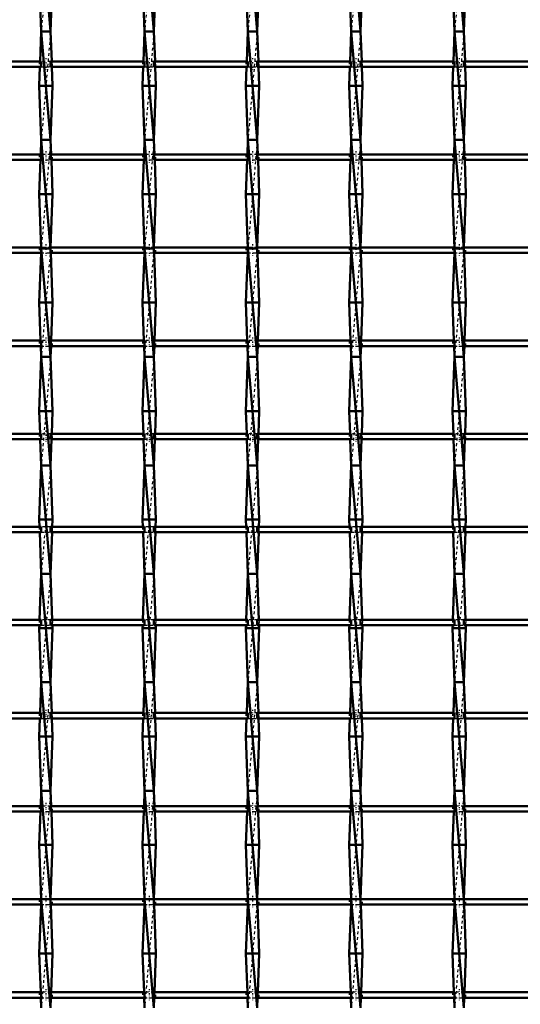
# Model space of a CAD drawing. Header units: millimetres. Extents: x -930 to 585, y -500 to 916.
# Tile 18 of 25: x 181 to 365, y -141 to 222. Entities that reach past the tile are written whole.
import ezdxf

# ---------------------------------------------------------------- set-up
doc = ezdxf.new("R2010")
doc.units = ezdxf.units.MM
doc.linetypes.add('Center', pattern=[1.5, 0.45, -0.5, 0.05, -0.5])
doc.linetypes.add('Dashed', pattern=[2, 1, -1])
for name, color, linetype, lineweight in [('AM_0', 7, 'Continuous', 50), ('AM_7', 7, 'Center', 25), ('AM_9', 6, 'Dashed', 25)]:
    doc.layers.add(name, color=color, linetype=linetype, lineweight=lineweight)

# ---------------------------------------------------------------- blocks, each defined once
blk = doc.blocks.new('22_467soei2hwfih8msf2yqpv0al________0_in_LSSP23034382111100100035010_4')
at = {"layer": 'AM_0'}
for p, q in [((188.77, 258), (192.23, 218)), ((188.05, 238), (188.77, 218)), ((192.95, 238), (192.23, 218)), ((188.77, 218), (188.37, 206.98)), ((188.77, 218), (192.23, 178)), ((192.23, 218), (188.77, 218)), ((192.23, 218), (192.63, 206.98)), ((188.3, 204.98), (188.05, 198)), ((192.7, 204.98), (192.95, 198)), ((192.95, 198), (188.05, 198)), ((188.05, 198), (188.77, 178)), ((192.95, 198), (192.23, 178)), ((188.77, 178), (188.58, 172.65)), ((188.77, 178), (192.23, 138)), ((192.23, 178), (188.77, 178)), ((192.23, 178), (192.42, 172.65)), ((188.5, 170.65), (188.05, 158)), ((192.5, 170.65), (192.95, 158)), ((192.95, 158), (188.05, 158)), ((188.05, 158), (188.77, 138)), ((192.95, 158), (192.24, 138.32)), ((188.77, 138), (192.23, 98)), ((192.23, 138), (188.77, 138)), ((188.71, 136.32), (188.05, 118)), ((192.29, 136.32), (192.95, 118)), ((188.05, 118), (188.55, 103.99)), ((192.95, 118), (188.05, 118)), ((192.95, 118), (192.45, 103.99)), ((188.62, 101.99), (188.77, 98)), ((192.38, 101.99), (192.23, 98)), ((188.77, 98), (188.05, 78)), ((188.77, 98), (192.23, 58)), ((192.23, 98), (188.77, 98)), ((192.23, 98), (192.95, 78)), ((188.05, 78), (188.35, 69.66)), ((192.95, 78), (188.05, 78)), ((192.95, 78), (192.65, 69.66)), ((188.42, 67.66), (188.77, 58)), ((192.58, 67.66), (192.23, 58)), ((188.77, 58), (188.05, 38)), ((188.77, 58), (192.23, 18)), ((192.23, 58), (188.77, 58)), ((192.23, 58), (192.95, 38)), ((188.05, 38), (188.15, 35.33)), ((192.95, 38), (188.05, 38)), ((192.95, 38), (192.85, 35.33)), ((188.22, 33.33), (188.77, 18)), ((192.78, 33.33), (192.23, 18)), ((188.77, 18), (188.16, 1)), ((188.77, 18), (192.23, -22)), ((192.23, 18), (188.77, 18)), ((192.23, 18), (192.84, 1)), ((188.09, -1), (188.05, -2)), ((192.95, -2), (188.05, -2)), ((188.05, -2), (188.77, -22)), ((192.95, -2), (192.23, -22)), ((192.91, -1), (192.95, -2)), ((188.77, -22), (188.36, -33.33)), ((192.23, -22), (188.77, -22)), ((188.77, -22), (192.23, -62)), ((192.23, -22), (192.64, -33.33)), ((188.29, -35.33), (188.05, -42)), ((192.71, -35.33), (192.95, -42)), ((192.95, -42), (188.05, -42)), ((188.05, -42), (188.77, -62)), ((192.95, -42), (192.23, -62)), ((188.77, -62), (188.56, -67.66)), ((188.77, -62), (192.23, -102)), ((192.23, -62), (188.77, -62)), ((192.23, -62), (192.44, -67.66)), ((188.49, -69.66), (188.05, -82)), ((192.51, -69.66), (192.95, -82)), ((192.95, -82), (188.05, -82)), ((188.05, -82), (188.77, -102)), ((192.95, -82), (192.23, -101.99)), ((188.7, -103.99), (188.05, -122)), ((188.77, -102), (192.23, -142)), ((192.23, -102), (188.77, -102)), ((192.3, -103.99), (192.95, -122)), ((192.95, -122), (188.05, -122)), ((188.05, -122), (188.56, -136.32)), ((192.95, -122), (192.44, -136.32)), ((188.64, -138.32), (188.77, -142)), ((192.36, -138.32), (192.23, -142))]:
    blk.add_line(p, q, dxfattribs=at)
at = {"layer": 'AM_9'}
for p, q in [((192.23, 258), (188.77, 218)), ((192.23, 218), (188.77, 178)), ((188.37, 206.98), (188.3, 204.98)), ((192.63, 206.98), (192.7, 204.98)), ((192.23, 178), (188.77, 138)), ((188.58, 172.65), (188.5, 170.65)), ((192.42, 172.65), (192.5, 170.65)), ((188.77, 138), (188.71, 136.32)), ((192.23, 138), (188.77, 98)), ((192.24, 138.32), (192.23, 138)), ((192.23, 138), (192.29, 136.32)), ((188.55, 103.99), (188.62, 101.99)), ((192.45, 103.99), (192.38, 101.99)), ((192.23, 98), (188.77, 58)), ((188.35, 69.66), (188.42, 67.66)), ((192.65, 69.66), (192.58, 67.66)), ((192.23, 58), (188.77, 18)), ((188.15, 35.33), (188.22, 33.33)), ((192.85, 35.33), (192.78, 33.33)), ((192.23, 18), (188.77, -22)), ((188.16, 1), (188.09, -1)), ((192.84, 1), (192.91, -1)), ((192.23, -22), (188.77, -62)), ((188.36, -33.33), (188.29, -35.33)), ((192.64, -33.33), (192.71, -35.33)), ((192.23, -62), (188.77, -102)), ((188.56, -67.66), (188.49, -69.66)), ((192.44, -67.66), (192.51, -69.66)), ((188.77, -102), (188.7, -103.99)), ((192.23, -102), (188.77, -142)), ((192.23, -101.99), (192.23, -102)), ((192.23, -102), (192.3, -103.99)), ((188.56, -136.32), (188.64, -138.32)), ((192.44, -136.32), (192.36, -138.32))]:
    blk.add_line(p, q, dxfattribs=at)
blk = doc.blocks.new('23_o2gy6bxtpl1z4f8niku40y6lu________0_in_LSSP23034382111100100035010_4')
at = {"layer": 'AM_0'}
for p, q in [((226.87, 258), (230.33, 218)), ((226.15, 238), (226.87, 218)), ((231.05, 238), (230.33, 218)), ((226.87, 218), (226.47, 206.98)), ((226.87, 218), (230.33, 178)), ((230.33, 218), (226.87, 218)), ((230.33, 218), (230.73, 206.98)), ((226.4, 204.98), (226.15, 198)), ((230.8, 204.98), (231.05, 198)), ((231.05, 198), (226.15, 198)), ((226.15, 198), (226.87, 178)), ((231.05, 198), (230.33, 178)), ((226.87, 178), (226.68, 172.65)), ((226.87, 178), (230.33, 138)), ((230.33, 178), (226.87, 178)), ((230.33, 178), (230.52, 172.65)), ((226.6, 170.65), (226.15, 158)), ((230.6, 170.65), (231.05, 158)), ((231.05, 158), (226.15, 158)), ((226.15, 158), (226.87, 138)), ((231.05, 158), (230.34, 138.32)), ((230.33, 138), (226.87, 138)), ((226.87, 138), (230.33, 98)), ((226.81, 136.32), (226.15, 118)), ((230.39, 136.32), (231.05, 118)), ((226.15, 118), (226.65, 103.99)), ((231.05, 118), (226.15, 118)), ((231.05, 118), (230.55, 103.99)), ((226.72, 101.99), (226.87, 98)), ((230.48, 101.99), (230.33, 98)), ((226.87, 98), (226.15, 78)), ((226.87, 98), (230.33, 58)), ((230.33, 98), (226.87, 98)), ((230.33, 98), (231.05, 78)), ((231.05, 78), (226.15, 78)), ((226.15, 78), (226.45, 69.66)), ((231.05, 78), (230.75, 69.66)), ((226.52, 67.66), (226.87, 58)), ((230.68, 67.66), (230.33, 58)), ((226.87, 58), (226.15, 38)), ((226.87, 58), (230.33, 18)), ((230.33, 58), (226.87, 58)), ((230.33, 58), (231.05, 38)), ((231.05, 38), (226.15, 38)), ((226.15, 38), (226.25, 35.33)), ((231.05, 38), (230.95, 35.33)), ((226.32, 33.33), (226.87, 18)), ((230.88, 33.33), (230.33, 18)), ((226.87, 18), (226.26, 1)), ((226.87, 18), (230.33, -22)), ((230.33, 18), (226.87, 18)), ((230.33, 18), (230.94, 1)), ((226.19, -1), (226.15, -2)), ((231.05, -2), (226.15, -2)), ((226.15, -2), (226.87, -22)), ((231.05, -2), (230.33, -22)), ((231.01, -1), (231.05, -2)), ((226.87, -22), (226.46, -33.33)), ((230.33, -22), (226.87, -22)), ((226.87, -22), (230.33, -62)), ((230.33, -22), (230.74, -33.33)), ((226.39, -35.33), (226.15, -42)), ((230.81, -35.33), (231.05, -42)), ((231.05, -42), (226.15, -42)), ((226.15, -42), (226.87, -62)), ((231.05, -42), (230.33, -62)), ((226.87, -62), (226.66, -67.66)), ((226.87, -62), (230.33, -102)), ((230.33, -62), (226.87, -62)), ((230.33, -62), (230.54, -67.66)), ((226.59, -69.66), (226.15, -82)), ((230.61, -69.66), (231.05, -82)), ((231.05, -82), (226.15, -82)), ((226.15, -82), (226.87, -102)), ((231.05, -82), (230.33, -101.99)), ((226.8, -103.99), (226.15, -122)), ((226.87, -102), (230.33, -142)), ((230.33, -102), (226.87, -102)), ((230.4, -103.99), (231.05, -122)), ((231.05, -122), (226.15, -122)), ((226.15, -122), (226.66, -136.32)), ((231.05, -122), (230.54, -136.32)), ((226.74, -138.32), (226.87, -142)), ((230.46, -138.32), (230.33, -142))]:
    blk.add_line(p, q, dxfattribs=at)
at = {"layer": 'AM_9'}
for p, q in [((230.33, 258), (226.87, 218)), ((230.33, 218), (226.87, 178)), ((226.47, 206.98), (226.4, 204.98)), ((230.73, 206.98), (230.8, 204.98)), ((230.33, 178), (226.87, 138)), ((226.68, 172.65), (226.6, 170.65)), ((230.52, 172.65), (230.6, 170.65)), ((226.87, 138), (226.81, 136.32)), ((230.33, 138), (226.87, 98)), ((230.34, 138.32), (230.33, 138)), ((230.33, 138), (230.39, 136.32)), ((226.65, 103.99), (226.72, 101.99)), ((230.55, 103.99), (230.48, 101.99)), ((230.33, 98), (226.87, 58)), ((226.45, 69.66), (226.52, 67.66)), ((230.75, 69.66), (230.68, 67.66)), ((230.33, 58), (226.87, 18)), ((226.25, 35.33), (226.32, 33.33)), ((230.95, 35.33), (230.88, 33.33)), ((230.33, 18), (226.87, -22)), ((226.26, 1), (226.19, -1)), ((230.94, 1), (231.01, -1)), ((230.33, -22), (226.87, -62)), ((226.46, -33.33), (226.39, -35.33)), ((230.74, -33.33), (230.81, -35.33)), ((230.33, -62), (226.87, -102)), ((226.66, -67.66), (226.59, -69.66)), ((230.54, -67.66), (230.61, -69.66)), ((226.87, -102), (226.8, -103.99)), ((230.33, -102), (226.87, -142)), ((230.33, -101.99), (230.33, -102)), ((230.33, -102), (230.4, -103.99)), ((226.66, -136.32), (226.74, -138.32)), ((230.54, -136.32), (230.46, -138.32))]:
    blk.add_line(p, q, dxfattribs=at)
blk = doc.blocks.new('24_o6h14pa5j36x18a8dlda6m61u________0_in_LSSP23034382111100100035010_4')
at = {"layer": 'AM_0'}
for p, q in [((264.97, 258), (268.43, 218)), ((264.25, 238), (264.97, 218)), ((269.15, 238), (268.43, 218)), ((264.97, 218), (264.57, 206.98)), ((264.97, 218), (268.43, 178)), ((268.43, 218), (264.97, 218)), ((268.43, 218), (268.83, 206.98)), ((264.5, 204.98), (264.25, 198)), ((268.9, 204.98), (269.15, 198)), ((269.15, 198), (264.25, 198)), ((264.25, 198), (264.97, 178)), ((269.15, 198), (268.43, 178)), ((264.97, 178), (264.78, 172.65)), ((264.97, 178), (268.43, 138)), ((268.43, 178), (264.97, 178)), ((268.43, 178), (268.62, 172.65)), ((264.7, 170.65), (264.25, 158)), ((268.7, 170.65), (269.15, 158)), ((269.15, 158), (264.25, 158)), ((264.25, 158), (264.97, 138)), ((269.15, 158), (268.44, 138.32)), ((264.97, 138), (268.43, 98)), ((268.43, 138), (264.97, 138)), ((264.91, 136.32), (264.25, 118)), ((268.49, 136.32), (269.15, 118)), ((269.15, 118), (264.25, 118)), ((264.25, 118), (264.75, 103.99)), ((269.15, 118), (268.65, 103.99)), ((264.82, 101.99), (264.97, 98)), ((268.58, 101.99), (268.43, 98)), ((264.97, 98), (264.25, 78)), ((268.43, 98), (264.97, 98)), ((264.97, 98), (268.43, 58)), ((268.43, 98), (269.15, 78)), ((269.15, 78), (264.25, 78)), ((264.25, 78), (264.55, 69.66)), ((269.15, 78), (268.85, 69.66)), ((264.62, 67.66), (264.97, 58)), ((268.78, 67.66), (268.43, 58)), ((264.97, 58), (264.25, 38)), ((264.97, 58), (268.43, 18)), ((268.43, 58), (264.97, 58)), ((268.43, 58), (269.15, 38)), ((269.15, 38), (264.25, 38)), ((264.25, 38), (264.35, 35.33)), ((269.15, 38), (269.05, 35.33)), ((264.42, 33.33), (264.97, 18)), ((268.98, 33.33), (268.43, 18)), ((264.97, 18), (264.36, 1)), ((264.97, 18), (268.43, -22)), ((268.43, 18), (264.97, 18)), ((268.43, 18), (269.04, 1)), ((264.29, -1), (264.25, -2)), ((269.15, -2), (264.25, -2)), ((264.25, -2), (264.97, -22)), ((269.15, -2), (268.43, -22)), ((269.11, -1), (269.15, -2)), ((264.97, -22), (264.56, -33.33)), ((268.43, -22), (264.97, -22)), ((264.97, -22), (268.43, -62)), ((268.43, -22), (268.84, -33.33)), ((264.49, -35.33), (264.25, -42)), ((268.91, -35.33), (269.15, -42)), ((269.15, -42), (264.25, -42)), ((264.25, -42), (264.97, -62)), ((269.15, -42), (268.43, -62)), ((264.97, -62), (264.76, -67.66)), ((264.97, -62), (268.43, -102)), ((268.43, -62), (264.97, -62)), ((268.43, -62), (268.64, -67.66)), ((264.69, -69.66), (264.25, -82)), ((268.71, -69.66), (269.15, -82)), ((264.25, -82), (264.97, -102)), ((269.15, -82), (264.25, -82)), ((269.15, -82), (268.43, -101.99)), ((264.9, -103.99), (264.25, -122)), ((268.43, -102), (264.97, -102)), ((264.97, -102), (268.43, -142)), ((268.5, -103.99), (269.15, -122)), ((269.15, -122), (264.25, -122)), ((264.25, -122), (264.76, -136.32)), ((269.15, -122), (268.64, -136.32)), ((264.84, -138.32), (264.97, -142)), ((268.56, -138.32), (268.43, -142))]:
    blk.add_line(p, q, dxfattribs=at)
at = {"layer": 'AM_9'}
for p, q in [((268.43, 258), (264.97, 218)), ((268.43, 218), (264.97, 178)), ((264.57, 206.98), (264.5, 204.98)), ((268.83, 206.98), (268.9, 204.98)), ((268.43, 178), (264.97, 138)), ((264.78, 172.65), (264.7, 170.65)), ((268.62, 172.65), (268.7, 170.65)), ((264.97, 138), (264.91, 136.32)), ((268.43, 138), (264.97, 98)), ((268.44, 138.32), (268.43, 138)), ((268.43, 138), (268.49, 136.32)), ((264.75, 103.99), (264.82, 101.99)), ((268.65, 103.99), (268.58, 101.99)), ((268.43, 98), (264.97, 58)), ((264.55, 69.66), (264.62, 67.66)), ((268.85, 69.66), (268.78, 67.66)), ((268.43, 58), (264.97, 18)), ((264.35, 35.33), (264.42, 33.33)), ((269.05, 35.33), (268.98, 33.33)), ((268.43, 18), (264.97, -22)), ((264.36, 1), (264.29, -1)), ((269.04, 1), (269.11, -1)), ((268.43, -22), (264.97, -62)), ((264.56, -33.33), (264.49, -35.33)), ((268.84, -33.33), (268.91, -35.33)), ((268.43, -62), (264.97, -102)), ((264.76, -67.66), (264.69, -69.66)), ((268.64, -67.66), (268.71, -69.66)), ((264.97, -102), (264.9, -103.99)), ((268.43, -102), (264.97, -142)), ((268.43, -101.99), (268.43, -102)), ((268.43, -102), (268.5, -103.99)), ((264.76, -136.32), (264.84, -138.32)), ((268.64, -136.32), (268.56, -138.32))]:
    blk.add_line(p, q, dxfattribs=at)
blk = doc.blocks.new('25_0a52zjb3wg4i8cxe8y8t9n5pb________0_in_LSSP23034382111100100035010_4')
at = {"layer": 'AM_0'}
for p, q in [((303.07, 258), (306.53, 218)), ((302.35, 238), (303.07, 218)), ((307.25, 238), (306.53, 218)), ((303.07, 218), (302.67, 206.98)), ((303.07, 218), (306.53, 178)), ((306.53, 218), (303.07, 218)), ((306.53, 218), (306.93, 206.98)), ((302.6, 204.98), (302.35, 198)), ((307, 204.98), (307.25, 198)), ((307.25, 198), (302.35, 198)), ((302.35, 198), (303.07, 178)), ((307.25, 198), (306.53, 178)), ((303.07, 178), (302.88, 172.65)), ((303.07, 178), (306.53, 138)), ((306.53, 178), (303.07, 178)), ((306.53, 178), (306.72, 172.65)), ((302.8, 170.65), (302.35, 158)), ((306.8, 170.65), (307.25, 158)), ((307.25, 158), (302.35, 158)), ((302.35, 158), (303.07, 138)), ((307.25, 158), (306.54, 138.32)), ((306.53, 138), (303.07, 138)), ((303.07, 138), (306.53, 98)), ((303.01, 136.32), (302.35, 118)), ((306.59, 136.32), (307.25, 118)), ((302.35, 118), (302.85, 103.99)), ((307.25, 118), (302.35, 118)), ((307.25, 118), (306.75, 103.99)), ((302.92, 101.99), (303.07, 98)), ((306.68, 101.99), (306.53, 98)), ((303.07, 98), (302.35, 78)), ((303.07, 98), (306.53, 58)), ((306.53, 98), (303.07, 98)), ((306.53, 98), (307.25, 78)), ((307.25, 78), (302.35, 78)), ((302.35, 78), (302.65, 69.66)), ((307.25, 78), (306.95, 69.66)), ((302.72, 67.66), (303.07, 58)), ((306.88, 67.66), (306.53, 58)), ((303.07, 58), (302.35, 38)), ((303.07, 58), (306.53, 18)), ((306.53, 58), (303.07, 58)), ((306.53, 58), (307.25, 38)), ((307.25, 38), (302.35, 38)), ((302.35, 38), (302.45, 35.33)), ((307.25, 38), (307.15, 35.33)), ((302.52, 33.33), (303.07, 18)), ((307.08, 33.33), (306.53, 18)), ((303.07, 18), (302.46, 1)), ((303.07, 18), (306.53, -22)), ((306.53, 18), (303.07, 18)), ((306.53, 18), (307.14, 1)), ((302.39, -1), (302.35, -2)), ((307.25, -2), (302.35, -2)), ((302.35, -2), (303.07, -22)), ((307.25, -2), (306.53, -22)), ((307.21, -1), (307.25, -2)), ((303.07, -22), (302.66, -33.33)), ((306.53, -22), (303.07, -22)), ((303.07, -22), (306.53, -62)), ((306.53, -22), (306.94, -33.33)), ((302.59, -35.33), (302.35, -42)), ((307.01, -35.33), (307.25, -42)), ((307.25, -42), (302.35, -42)), ((302.35, -42), (303.07, -62)), ((307.25, -42), (306.53, -62)), ((303.07, -62), (302.86, -67.66)), ((303.07, -62), (306.53, -102)), ((306.53, -62), (303.07, -62)), ((306.53, -62), (306.74, -67.66)), ((302.79, -69.66), (302.35, -82)), ((306.81, -69.66), (307.25, -82)), ((302.35, -82), (303.07, -102)), ((307.25, -82), (302.35, -82)), ((307.25, -82), (306.53, -101.99)), ((303, -103.99), (302.35, -122)), ((306.53, -102), (303.07, -102)), ((303.07, -102), (306.53, -142)), ((306.6, -103.99), (307.25, -122)), ((307.25, -122), (302.35, -122)), ((302.35, -122), (302.86, -136.32)), ((307.25, -122), (306.74, -136.32)), ((302.94, -138.32), (303.07, -142)), ((306.66, -138.32), (306.53, -142))]:
    blk.add_line(p, q, dxfattribs=at)
at = {"layer": 'AM_9'}
for p, q in [((306.53, 258), (303.07, 218)), ((306.53, 218), (303.07, 178)), ((302.67, 206.98), (302.6, 204.98)), ((306.93, 206.98), (307, 204.98)), ((306.53, 178), (303.07, 138)), ((302.88, 172.65), (302.8, 170.65)), ((306.72, 172.65), (306.8, 170.65)), ((303.07, 138), (303.01, 136.32)), ((306.53, 138), (303.07, 98)), ((306.54, 138.32), (306.53, 138)), ((306.53, 138), (306.59, 136.32)), ((302.85, 103.99), (302.92, 101.99)), ((306.75, 103.99), (306.68, 101.99)), ((306.53, 98), (303.07, 58)), ((302.65, 69.66), (302.72, 67.66)), ((306.95, 69.66), (306.88, 67.66)), ((306.53, 58), (303.07, 18)), ((302.45, 35.33), (302.52, 33.33)), ((307.15, 35.33), (307.08, 33.33)), ((306.53, 18), (303.07, -22)), ((302.46, 1), (302.39, -1)), ((307.14, 1), (307.21, -1)), ((306.53, -22), (303.07, -62)), ((302.66, -33.33), (302.59, -35.33)), ((306.94, -33.33), (307.01, -35.33)), ((306.53, -62), (303.07, -102)), ((302.86, -67.66), (302.79, -69.66)), ((306.74, -67.66), (306.81, -69.66)), ((303.07, -102), (303, -103.99)), ((306.53, -102), (303.07, -142)), ((306.53, -101.99), (306.53, -102)), ((306.53, -102), (306.6, -103.99)), ((302.86, -136.32), (302.94, -138.32)), ((306.74, -136.32), (306.66, -138.32))]:
    blk.add_line(p, q, dxfattribs=at)
blk = doc.blocks.new('26_11ggrxt4zvi9how1lp5yw6jhj________0_in_LSSP23034382111100100035010_4')
at = {"layer": 'AM_0'}
for p, q in [((341.17, 258), (344.63, 218)), ((340.45, 238), (341.17, 218)), ((345.35, 238), (344.63, 218)), ((341.17, 218), (340.77, 206.98)), ((341.17, 218), (344.63, 178)), ((344.63, 218), (341.17, 218)), ((344.63, 218), (345.03, 206.98)), ((340.7, 204.98), (340.45, 198)), ((345.1, 204.98), (345.35, 198)), ((345.35, 198), (340.45, 198)), ((340.45, 198), (341.17, 178)), ((345.35, 198), (344.63, 178)), ((341.17, 178), (340.98, 172.65)), ((341.17, 178), (344.63, 138)), ((344.63, 178), (341.17, 178)), ((344.63, 178), (344.82, 172.65)), ((340.9, 170.65), (340.45, 158)), ((344.9, 170.65), (345.35, 158)), ((345.35, 158), (340.45, 158)), ((340.45, 158), (341.17, 138)), ((345.35, 158), (344.64, 138.32)), ((344.63, 138), (341.17, 138)), ((341.17, 138), (344.63, 98)), ((341.11, 136.32), (340.45, 118)), ((344.69, 136.32), (345.35, 118)), ((340.45, 118), (340.95, 103.99)), ((345.35, 118), (340.45, 118)), ((345.35, 118), (344.85, 103.99)), ((341.02, 101.99), (341.17, 98)), ((344.78, 101.99), (344.63, 98)), ((341.17, 98), (340.45, 78)), ((344.63, 98), (341.17, 98)), ((341.17, 98), (344.63, 58)), ((344.63, 98), (345.35, 78)), ((340.45, 78), (340.75, 69.66)), ((345.35, 78), (340.45, 78)), ((345.35, 78), (345.05, 69.66)), ((340.82, 67.66), (341.17, 58)), ((344.98, 67.66), (344.63, 58)), ((341.17, 58), (340.45, 38)), ((341.17, 58), (344.63, 18)), ((344.63, 58), (341.17, 58)), ((344.63, 58), (345.35, 38)), ((340.45, 38), (340.55, 35.33)), ((345.35, 38), (340.45, 38)), ((345.35, 38), (345.25, 35.33)), ((340.62, 33.33), (341.17, 18)), ((345.18, 33.33), (344.63, 18)), ((341.17, 18), (340.56, 1)), ((341.17, 18), (344.63, -22)), ((344.63, 18), (341.17, 18)), ((344.63, 18), (345.24, 1)), ((340.49, -1), (340.45, -2)), ((345.35, -2), (340.45, -2)), ((340.45, -2), (341.17, -22)), ((345.35, -2), (344.63, -22)), ((345.31, -1), (345.35, -2)), ((341.17, -22), (340.76, -33.33)), ((344.63, -22), (341.17, -22)), ((341.17, -22), (344.63, -62)), ((344.63, -22), (345.04, -33.33)), ((340.69, -35.33), (340.45, -42)), ((345.11, -35.33), (345.35, -42)), ((345.35, -42), (340.45, -42)), ((340.45, -42), (341.17, -62)), ((345.35, -42), (344.63, -62)), ((341.17, -62), (340.96, -67.66)), ((341.17, -62), (344.63, -102)), ((344.63, -62), (341.17, -62)), ((344.63, -62), (344.84, -67.66)), ((340.89, -69.66), (340.45, -82)), ((344.91, -69.66), (345.35, -82)), ((345.35, -82), (340.45, -82)), ((340.45, -82), (341.17, -102)), ((345.35, -82), (344.63, -101.99)), ((341.1, -103.99), (340.45, -122)), ((341.17, -102), (344.63, -142)), ((344.63, -102), (341.17, -102)), ((344.7, -103.99), (345.35, -122)), ((345.35, -122), (340.45, -122)), ((340.45, -122), (340.96, -136.32)), ((345.35, -122), (344.84, -136.32)), ((341.04, -138.32), (341.17, -142)), ((344.76, -138.32), (344.63, -142))]:
    blk.add_line(p, q, dxfattribs=at)
at = {"layer": 'AM_9'}
for p, q in [((344.63, 258), (341.17, 218)), ((344.63, 218), (341.17, 178)), ((340.77, 206.98), (340.7, 204.98)), ((345.03, 206.98), (345.1, 204.98)), ((344.63, 178), (341.17, 138)), ((340.98, 172.65), (340.9, 170.65)), ((344.82, 172.65), (344.9, 170.65)), ((341.17, 138), (341.11, 136.32)), ((344.63, 138), (341.17, 98)), ((344.64, 138.32), (344.63, 138)), ((344.63, 138), (344.69, 136.32)), ((340.95, 103.99), (341.02, 101.99)), ((344.85, 103.99), (344.78, 101.99)), ((344.63, 98), (341.17, 58)), ((340.75, 69.66), (340.82, 67.66)), ((345.05, 69.66), (344.98, 67.66)), ((344.63, 58), (341.17, 18)), ((340.55, 35.33), (340.62, 33.33)), ((345.25, 35.33), (345.18, 33.33)), ((344.63, 18), (341.17, -22)), ((340.56, 1), (340.49, -1)), ((345.24, 1), (345.31, -1)), ((344.63, -22), (341.17, -62)), ((340.76, -33.33), (340.69, -35.33)), ((345.04, -33.33), (345.11, -35.33)), ((344.63, -62), (341.17, -102)), ((340.96, -67.66), (340.89, -69.66)), ((344.84, -67.66), (344.91, -69.66)), ((341.17, -102), (341.1, -103.99)), ((344.63, -102), (341.17, -142)), ((344.63, -101.99), (344.63, -102)), ((344.63, -102), (344.7, -103.99)), ((340.96, -136.32), (341.04, -138.32)), ((344.84, -136.32), (344.76, -138.32))]:
    blk.add_line(p, q, dxfattribs=at)
blk = doc.blocks.new('43_vrcyg9bslajwyf03i8xnyua2b________0_in_LSSP23034382111100100035010_4')
at = {"layer": 'AM_0'}
for p, q in [((188.77, -136.32), (154.13, -136.32)), ((188.77, -136.32), (188.77, -138.32)), ((192.23, -138.32), (192.23, -136.32)), ((226.87, -136.32), (192.23, -136.32)), ((226.87, -136.32), (226.87, -138.32)), ((230.33, -138.32), (230.33, -136.32)), ((264.97, -136.32), (230.33, -136.32)), ((264.97, -136.32), (264.97, -138.32)), ((268.43, -138.32), (268.43, -136.32)), ((303.07, -136.32), (268.43, -136.32)), ((303.07, -136.32), (303.07, -138.32)), ((306.53, -138.32), (306.53, -136.32)), ((341.17, -136.32), (306.53, -136.32)), ((341.17, -136.32), (341.17, -138.32)), ((344.63, -138.32), (344.63, -136.32)), ((379.27, -136.32), (344.63, -136.32)), ((188.77, -138.32), (154.13, -138.32)), ((226.87, -138.32), (192.23, -138.32)), ((264.97, -138.32), (230.33, -138.32)), ((303.07, -138.32), (268.43, -138.32)), ((341.17, -138.32), (306.53, -138.32)), ((379.27, -138.32), (344.63, -138.32))]:
    blk.add_line(p, q, dxfattribs=at)
at = {"layer": 'AM_7'}
for p, q in [((190.5, -135.12), (190.5, -139.52)), ((228.6, -135.12), (228.6, -139.52)), ((266.7, -135.12), (266.7, -139.52)), ((304.8, -135.12), (304.8, -139.52)), ((342.9, -135.12), (342.9, -139.52))]:
    blk.add_line(p, q, dxfattribs=at)
at = {"layer": 'AM_9'}
for p, q in [((188.05, -136.32), (188.05, -138.32)), ((192.23, -136.32), (188.77, -136.32)), ((192.95, -138.32), (192.95, -136.32)), ((226.15, -136.32), (226.15, -138.32)), ((230.33, -136.32), (226.87, -136.32)), ((231.05, -138.32), (231.05, -136.32)), ((264.25, -136.32), (264.25, -138.32)), ((268.43, -136.32), (264.97, -136.32)), ((269.15, -138.32), (269.15, -136.32)), ((302.35, -136.32), (302.35, -138.32)), ((306.53, -136.32), (303.07, -136.32)), ((307.25, -138.32), (307.25, -136.32)), ((340.45, -136.32), (340.45, -138.32)), ((344.63, -136.32), (341.17, -136.32)), ((345.35, -138.32), (345.35, -136.32)), ((188.77, -138.32), (192.23, -138.32)), ((226.87, -138.32), (230.33, -138.32)), ((264.97, -138.32), (268.43, -138.32)), ((303.07, -138.32), (306.53, -138.32)), ((341.17, -138.32), (344.63, -138.32))]:
    blk.add_line(p, q, dxfattribs=at)
blk = doc.blocks.new('44_6xg3vymbbwhhn7lkuyywvbj2z________0_in_LSSP23034382111100100035010_4')
at = {"layer": 'AM_0'}
for p, q in [((188.77, -101.99), (154.13, -101.99)), ((188.77, -103.99), (154.13, -103.99)), ((188.77, -101.99), (188.77, -103.99)), ((192.23, -103.99), (192.23, -101.99)), ((226.87, -101.99), (192.23, -101.99)), ((226.87, -103.99), (192.23, -103.99)), ((226.87, -101.99), (226.87, -103.99)), ((230.33, -103.99), (230.33, -101.99)), ((264.97, -101.99), (230.33, -101.99)), ((264.97, -103.99), (230.33, -103.99)), ((264.97, -101.99), (264.97, -103.99)), ((268.43, -103.99), (268.43, -101.99)), ((303.07, -101.99), (268.43, -101.99)), ((303.07, -103.99), (268.43, -103.99)), ((303.07, -101.99), (303.07, -103.99)), ((306.53, -103.99), (306.53, -101.99)), ((341.17, -101.99), (306.53, -101.99)), ((341.17, -103.99), (306.53, -103.99)), ((341.17, -101.99), (341.17, -103.99)), ((344.63, -103.99), (344.63, -101.99)), ((379.27, -101.99), (344.63, -101.99)), ((379.27, -103.99), (344.63, -103.99))]:
    blk.add_line(p, q, dxfattribs=at)
at = {"layer": 'AM_7'}
for p, q in [((190.5, -100.79), (190.5, -105.19)), ((228.6, -100.79), (228.6, -105.19)), ((266.7, -100.79), (266.7, -105.19)), ((304.8, -100.79), (304.8, -105.19)), ((342.9, -100.79), (342.9, -105.19))]:
    blk.add_line(p, q, dxfattribs=at)
at = {"layer": 'AM_9'}
for p, q in [((188.05, -101.99), (188.05, -103.99)), ((192.23, -101.99), (188.77, -101.99)), ((188.77, -103.99), (192.23, -103.99)), ((192.95, -103.99), (192.95, -101.99)), ((226.15, -101.99), (226.15, -103.99)), ((230.33, -101.99), (226.87, -101.99)), ((226.87, -103.99), (230.33, -103.99)), ((231.05, -103.99), (231.05, -101.99)), ((264.25, -101.99), (264.25, -103.99)), ((268.43, -101.99), (264.97, -101.99)), ((264.97, -103.99), (268.43, -103.99)), ((269.15, -103.99), (269.15, -101.99)), ((302.35, -101.99), (302.35, -103.99)), ((306.53, -101.99), (303.07, -101.99)), ((303.07, -103.99), (306.53, -103.99)), ((307.25, -103.99), (307.25, -101.99)), ((340.45, -101.99), (340.45, -103.99)), ((344.63, -101.99), (341.17, -101.99)), ((341.17, -103.99), (344.63, -103.99)), ((345.35, -103.99), (345.35, -101.99))]:
    blk.add_line(p, q, dxfattribs=at)
blk = doc.blocks.new('45_gqa2sqvwrjbqke4ag1dnidikv________0_in_LSSP23034382111100100035010_4')
at = {"layer": 'AM_0'}
for p, q in [((188.77, -67.66), (154.13, -67.66)), ((188.77, -67.66), (188.77, -69.66)), ((192.23, -69.66), (192.23, -67.66)), ((226.87, -67.66), (192.23, -67.66)), ((226.87, -67.66), (226.87, -69.66)), ((230.33, -69.66), (230.33, -67.66)), ((264.97, -67.66), (230.33, -67.66)), ((264.97, -67.66), (264.97, -69.66)), ((268.43, -69.66), (268.43, -67.66)), ((303.07, -67.66), (268.43, -67.66)), ((303.07, -67.66), (303.07, -69.66)), ((306.53, -69.66), (306.53, -67.66)), ((341.17, -67.66), (306.53, -67.66)), ((341.17, -67.66), (341.17, -69.66)), ((344.63, -69.66), (344.63, -67.66)), ((379.27, -67.66), (344.63, -67.66)), ((188.77, -69.66), (154.13, -69.66)), ((226.87, -69.66), (192.23, -69.66)), ((264.97, -69.66), (230.33, -69.66)), ((303.07, -69.66), (268.43, -69.66)), ((341.17, -69.66), (306.53, -69.66)), ((379.27, -69.66), (344.63, -69.66))]:
    blk.add_line(p, q, dxfattribs=at)
at = {"layer": 'AM_7'}
for p, q in [((190.5, -66.46), (190.5, -70.86)), ((228.6, -66.46), (228.6, -70.86)), ((266.7, -66.46), (266.7, -70.86)), ((304.8, -66.46), (304.8, -70.86)), ((342.9, -66.46), (342.9, -70.86))]:
    blk.add_line(p, q, dxfattribs=at)
at = {"layer": 'AM_9'}
for p, q in [((188.05, -67.66), (188.05, -69.66)), ((192.23, -67.66), (188.77, -67.66)), ((192.95, -69.66), (192.95, -67.66)), ((226.15, -67.66), (226.15, -69.66)), ((230.33, -67.66), (226.87, -67.66)), ((231.05, -69.66), (231.05, -67.66)), ((264.25, -67.66), (264.25, -69.66)), ((268.43, -67.66), (264.97, -67.66)), ((269.15, -69.66), (269.15, -67.66)), ((302.35, -67.66), (302.35, -69.66)), ((306.53, -67.66), (303.07, -67.66)), ((307.25, -69.66), (307.25, -67.66)), ((340.45, -67.66), (340.45, -69.66)), ((344.63, -67.66), (341.17, -67.66)), ((345.35, -69.66), (345.35, -67.66)), ((188.77, -69.66), (192.23, -69.66)), ((226.87, -69.66), (230.33, -69.66)), ((264.97, -69.66), (268.43, -69.66)), ((303.07, -69.66), (306.53, -69.66)), ((341.17, -69.66), (344.63, -69.66))]:
    blk.add_line(p, q, dxfattribs=at)
blk = doc.blocks.new('46_eqhunttdy0wak6wbixqavparl________0_in_LSSP23034382111100100035010_4')
at = {"layer": 'AM_0'}
for p, q in [((188.77, -33.33), (154.13, -33.33)), ((188.77, -35.33), (154.13, -35.33)), ((188.77, -33.33), (188.77, -35.33)), ((192.23, -35.33), (192.23, -33.33)), ((226.87, -33.33), (192.23, -33.33)), ((226.87, -35.33), (192.23, -35.33)), ((226.87, -33.33), (226.87, -35.33)), ((230.33, -35.33), (230.33, -33.33)), ((264.97, -33.33), (230.33, -33.33)), ((264.97, -35.33), (230.33, -35.33)), ((264.97, -33.33), (264.97, -35.33)), ((268.43, -35.33), (268.43, -33.33)), ((303.07, -33.33), (268.43, -33.33)), ((303.07, -35.33), (268.43, -35.33)), ((303.07, -33.33), (303.07, -35.33)), ((306.53, -35.33), (306.53, -33.33)), ((341.17, -33.33), (306.53, -33.33)), ((341.17, -35.33), (306.53, -35.33)), ((341.17, -33.33), (341.17, -35.33)), ((344.63, -35.33), (344.63, -33.33)), ((379.27, -33.33), (344.63, -33.33)), ((379.27, -35.33), (344.63, -35.33))]:
    blk.add_line(p, q, dxfattribs=at)
at = {"layer": 'AM_7'}
for p, q in [((190.5, -32.13), (190.5, -36.53)), ((228.6, -32.13), (228.6, -36.53)), ((266.7, -32.13), (266.7, -36.53)), ((304.8, -32.13), (304.8, -36.53)), ((342.9, -32.13), (342.9, -36.53))]:
    blk.add_line(p, q, dxfattribs=at)
at = {"layer": 'AM_9'}
for p, q in [((188.05, -33.33), (188.05, -35.33)), ((192.23, -33.33), (188.77, -33.33)), ((188.77, -35.33), (192.23, -35.33)), ((192.95, -35.33), (192.95, -33.33)), ((226.15, -33.33), (226.15, -35.33)), ((230.33, -33.33), (226.87, -33.33)), ((226.87, -35.33), (230.33, -35.33)), ((231.05, -35.33), (231.05, -33.33)), ((264.25, -33.33), (264.25, -35.33)), ((268.43, -33.33), (264.97, -33.33)), ((264.97, -35.33), (268.43, -35.33)), ((269.15, -35.33), (269.15, -33.33)), ((302.35, -33.33), (302.35, -35.33)), ((306.53, -33.33), (303.07, -33.33)), ((303.07, -35.33), (306.53, -35.33)), ((307.25, -35.33), (307.25, -33.33)), ((340.45, -33.33), (340.45, -35.33)), ((344.63, -33.33), (341.17, -33.33)), ((341.17, -35.33), (344.63, -35.33)), ((345.35, -35.33), (345.35, -33.33))]:
    blk.add_line(p, q, dxfattribs=at)
blk = doc.blocks.new('47_too1lcrrvk6k2e8ar2ytiot5h________0_in_LSSP23034382111100100035010_4')
at = {"layer": 'AM_0'}
for p, q in [((188.77, 1), (154.13, 1)), ((188.77, 1), (188.77, -1)), ((192.23, -1), (192.23, 1)), ((226.87, 1), (192.23, 1)), ((226.87, 1), (226.87, -1)), ((230.33, -1), (230.33, 1)), ((264.97, 1), (230.33, 1)), ((264.97, 1), (264.97, -1)), ((268.43, -1), (268.43, 1)), ((303.07, 1), (268.43, 1)), ((303.07, 1), (303.07, -1)), ((306.53, -1), (306.53, 1)), ((341.17, 1), (306.53, 1)), ((341.17, 1), (341.17, -1)), ((344.63, -1), (344.63, 1)), ((379.27, 1), (344.63, 1)), ((188.77, -1), (154.13, -1)), ((226.87, -1), (192.23, -1)), ((264.97, -1), (230.33, -1)), ((303.07, -1), (268.43, -1)), ((341.17, -1), (306.53, -1)), ((379.27, -1), (344.63, -1))]:
    blk.add_line(p, q, dxfattribs=at)
at = {"layer": 'AM_7'}
for p, q in [((190.5, 2.2), (190.5, -2.2)), ((228.6, 2.2), (228.6, -2.2)), ((266.7, 2.2), (266.7, -2.2)), ((304.8, 2.2), (304.8, -2.2)), ((342.9, 2.2), (342.9, -2.2))]:
    blk.add_line(p, q, dxfattribs=at)
at = {"layer": 'AM_9'}
for p, q in [((188.05, 1), (188.05, -1)), ((192.23, 1), (188.77, 1)), ((192.95, -1), (192.95, 1)), ((226.15, 1), (226.15, -1)), ((230.33, 1), (226.87, 1)), ((231.05, -1), (231.05, 1)), ((264.25, 1), (264.25, -1)), ((268.43, 1), (264.97, 1)), ((269.15, -1), (269.15, 1)), ((302.35, 1), (302.35, -1)), ((306.53, 1), (303.07, 1)), ((307.25, -1), (307.25, 1)), ((340.45, 1), (340.45, -1)), ((344.63, 1), (341.17, 1)), ((345.35, -1), (345.35, 1)), ((188.77, -1), (192.23, -1)), ((226.87, -1), (230.33, -1)), ((264.97, -1), (268.43, -1)), ((303.07, -1), (306.53, -1)), ((341.17, -1), (344.63, -1))]:
    blk.add_line(p, q, dxfattribs=at)
blk = doc.blocks.new('48_gwjg6tp6j7lgjbu40942l1ycl________0_in_LSSP23034382111100100035010_4')
at = {"layer": 'AM_0'}
for p, q in [((188.77, 35.33), (154.13, 35.33)), ((188.77, 33.33), (154.13, 33.33)), ((188.77, 35.33), (188.77, 33.33)), ((192.23, 33.33), (192.23, 35.33)), ((226.87, 35.33), (192.23, 35.33)), ((226.87, 33.33), (192.23, 33.33)), ((226.87, 35.33), (226.87, 33.33)), ((230.33, 33.33), (230.33, 35.33)), ((264.97, 35.33), (230.33, 35.33)), ((264.97, 33.33), (230.33, 33.33)), ((264.97, 35.33), (264.97, 33.33)), ((268.43, 33.33), (268.43, 35.33)), ((303.07, 35.33), (268.43, 35.33)), ((303.07, 33.33), (268.43, 33.33)), ((303.07, 35.33), (303.07, 33.33)), ((306.53, 33.33), (306.53, 35.33)), ((341.17, 35.33), (306.53, 35.33)), ((341.17, 33.33), (306.53, 33.33)), ((341.17, 35.33), (341.17, 33.33)), ((344.63, 33.33), (344.63, 35.33)), ((379.27, 35.33), (344.63, 35.33)), ((379.27, 33.33), (344.63, 33.33))]:
    blk.add_line(p, q, dxfattribs=at)
at = {"layer": 'AM_7'}
for p, q in [((190.5, 36.53), (190.5, 32.13)), ((228.6, 36.53), (228.6, 32.13)), ((266.7, 36.53), (266.7, 32.13)), ((304.8, 36.53), (304.8, 32.13)), ((342.9, 36.53), (342.9, 32.13))]:
    blk.add_line(p, q, dxfattribs=at)
at = {"layer": 'AM_9'}
for p, q in [((188.05, 35.33), (188.05, 33.33)), ((192.23, 35.33), (188.77, 35.33)), ((188.77, 33.33), (192.23, 33.33)), ((192.95, 33.33), (192.95, 35.33)), ((226.15, 35.33), (226.15, 33.33)), ((230.33, 35.33), (226.87, 35.33)), ((226.87, 33.33), (230.33, 33.33)), ((231.05, 33.33), (231.05, 35.33)), ((264.25, 35.33), (264.25, 33.33)), ((268.43, 35.33), (264.97, 35.33)), ((264.97, 33.33), (268.43, 33.33)), ((269.15, 33.33), (269.15, 35.33)), ((302.35, 35.33), (302.35, 33.33)), ((306.53, 35.33), (303.07, 35.33)), ((303.07, 33.33), (306.53, 33.33)), ((307.25, 33.33), (307.25, 35.33)), ((340.45, 35.33), (340.45, 33.33)), ((344.63, 35.33), (341.17, 35.33)), ((341.17, 33.33), (344.63, 33.33)), ((345.35, 33.33), (345.35, 35.33))]:
    blk.add_line(p, q, dxfattribs=at)
blk = doc.blocks.new('49_rica7g10jcg32txx9zbkbldng________0_in_LSSP23034382111100100035010_4')
at = {"layer": 'AM_0'}
for p, q in [((188.77, 69.66), (154.13, 69.66)), ((188.77, 69.66), (188.77, 67.66)), ((192.23, 67.66), (192.23, 69.66)), ((226.87, 69.66), (192.23, 69.66)), ((226.87, 69.66), (226.87, 67.66)), ((230.33, 67.66), (230.33, 69.66)), ((264.97, 69.66), (230.33, 69.66)), ((264.97, 69.66), (264.97, 67.66)), ((268.43, 67.66), (268.43, 69.66)), ((303.07, 69.66), (268.43, 69.66)), ((303.07, 69.66), (303.07, 67.66)), ((306.53, 67.66), (306.53, 69.66)), ((341.17, 69.66), (306.53, 69.66)), ((341.17, 69.66), (341.17, 67.66)), ((344.63, 67.66), (344.63, 69.66)), ((379.27, 69.66), (344.63, 69.66)), ((188.77, 67.66), (154.13, 67.66)), ((226.87, 67.66), (192.23, 67.66)), ((264.97, 67.66), (230.33, 67.66)), ((303.07, 67.66), (268.43, 67.66)), ((341.17, 67.66), (306.53, 67.66)), ((379.27, 67.66), (344.63, 67.66))]:
    blk.add_line(p, q, dxfattribs=at)
at = {"layer": 'AM_7'}
for p, q in [((190.5, 70.86), (190.5, 66.46)), ((228.6, 70.86), (228.6, 66.46)), ((266.7, 70.86), (266.7, 66.46)), ((304.8, 70.86), (304.8, 66.46)), ((342.9, 70.86), (342.9, 66.46))]:
    blk.add_line(p, q, dxfattribs=at)
at = {"layer": 'AM_9'}
for p, q in [((188.05, 69.66), (188.05, 67.66)), ((192.23, 69.66), (188.77, 69.66)), ((192.95, 67.66), (192.95, 69.66)), ((226.15, 69.66), (226.15, 67.66)), ((230.33, 69.66), (226.87, 69.66)), ((231.05, 67.66), (231.05, 69.66)), ((264.25, 69.66), (264.25, 67.66)), ((268.43, 69.66), (264.97, 69.66)), ((269.15, 67.66), (269.15, 69.66)), ((302.35, 69.66), (302.35, 67.66)), ((306.53, 69.66), (303.07, 69.66)), ((307.25, 67.66), (307.25, 69.66)), ((340.45, 69.66), (340.45, 67.66)), ((344.63, 69.66), (341.17, 69.66)), ((345.35, 67.66), (345.35, 69.66)), ((188.77, 67.66), (192.23, 67.66)), ((226.87, 67.66), (230.33, 67.66)), ((264.97, 67.66), (268.43, 67.66)), ((303.07, 67.66), (306.53, 67.66)), ((341.17, 67.66), (344.63, 67.66))]:
    blk.add_line(p, q, dxfattribs=at)
blk = doc.blocks.new('50_erfsu3a38vxx76nqjf1ksahyf________0_in_LSSP23034382111100100035010_4')
at = {"layer": 'AM_0'}
for p, q in [((188.77, 103.99), (154.13, 103.99)), ((188.77, 101.99), (154.13, 101.99)), ((188.77, 103.99), (188.77, 101.99)), ((192.23, 101.99), (192.23, 103.99)), ((226.87, 103.99), (192.23, 103.99)), ((226.87, 101.99), (192.23, 101.99)), ((226.87, 103.99), (226.87, 101.99)), ((230.33, 101.99), (230.33, 103.99)), ((264.97, 103.99), (230.33, 103.99)), ((264.97, 101.99), (230.33, 101.99)), ((264.97, 103.99), (264.97, 101.99)), ((268.43, 101.99), (268.43, 103.99)), ((303.07, 103.99), (268.43, 103.99)), ((303.07, 101.99), (268.43, 101.99)), ((303.07, 103.99), (303.07, 101.99)), ((306.53, 101.99), (306.53, 103.99)), ((341.17, 103.99), (306.53, 103.99)), ((341.17, 101.99), (306.53, 101.99)), ((341.17, 103.99), (341.17, 101.99)), ((344.63, 101.99), (344.63, 103.99)), ((379.27, 103.99), (344.63, 103.99)), ((379.27, 101.99), (344.63, 101.99))]:
    blk.add_line(p, q, dxfattribs=at)
at = {"layer": 'AM_7'}
for p, q in [((190.5, 105.19), (190.5, 100.79)), ((228.6, 105.19), (228.6, 100.79)), ((266.7, 105.19), (266.7, 100.79)), ((304.8, 105.19), (304.8, 100.79)), ((342.9, 105.19), (342.9, 100.79))]:
    blk.add_line(p, q, dxfattribs=at)
at = {"layer": 'AM_9'}
for p, q in [((188.05, 103.99), (188.05, 101.99)), ((192.23, 103.99), (188.77, 103.99)), ((188.77, 101.99), (192.23, 101.99)), ((192.95, 101.99), (192.95, 103.99)), ((226.15, 103.99), (226.15, 101.99)), ((230.33, 103.99), (226.87, 103.99)), ((226.87, 101.99), (230.33, 101.99)), ((231.05, 101.99), (231.05, 103.99)), ((264.25, 103.99), (264.25, 101.99)), ((268.43, 103.99), (264.97, 103.99)), ((264.97, 101.99), (268.43, 101.99)), ((269.15, 101.99), (269.15, 103.99)), ((302.35, 103.99), (302.35, 101.99)), ((306.53, 103.99), (303.07, 103.99)), ((303.07, 101.99), (306.53, 101.99)), ((307.25, 101.99), (307.25, 103.99)), ((340.45, 103.99), (340.45, 101.99)), ((344.63, 103.99), (341.17, 103.99)), ((341.17, 101.99), (344.63, 101.99)), ((345.35, 101.99), (345.35, 103.99))]:
    blk.add_line(p, q, dxfattribs=at)
blk = doc.blocks.new('51_w3m3j7vmtpiyqoc7pp93vkq4h________0_in_LSSP23034382111100100035010_4')
at = {"layer": 'AM_0'}
for p, q in [((188.77, 138.32), (154.13, 138.32)), ((188.77, 138.32), (188.77, 136.32)), ((192.23, 136.32), (192.23, 138.32)), ((226.87, 138.32), (192.23, 138.32)), ((226.87, 138.32), (226.87, 136.32)), ((230.33, 136.32), (230.33, 138.32)), ((264.97, 138.32), (230.33, 138.32)), ((264.97, 138.32), (264.97, 136.32)), ((268.43, 136.32), (268.43, 138.32)), ((303.07, 138.32), (268.43, 138.32)), ((303.07, 138.32), (303.07, 136.32)), ((306.53, 136.32), (306.53, 138.32)), ((341.17, 138.32), (306.53, 138.32)), ((341.17, 138.32), (341.17, 136.32)), ((344.63, 136.32), (344.63, 138.32)), ((379.27, 138.32), (344.63, 138.32)), ((188.77, 136.32), (154.13, 136.32)), ((226.87, 136.32), (192.23, 136.32)), ((264.97, 136.32), (230.33, 136.32)), ((303.07, 136.32), (268.43, 136.32)), ((341.17, 136.32), (306.53, 136.32)), ((379.27, 136.32), (344.63, 136.32))]:
    blk.add_line(p, q, dxfattribs=at)
at = {"layer": 'AM_7'}
for p, q in [((190.5, 139.52), (190.5, 135.12)), ((228.6, 139.52), (228.6, 135.12)), ((266.7, 139.52), (266.7, 135.12)), ((304.8, 139.52), (304.8, 135.12)), ((342.9, 139.52), (342.9, 135.12))]:
    blk.add_line(p, q, dxfattribs=at)
at = {"layer": 'AM_9'}
for p, q in [((188.05, 138.32), (188.05, 136.32)), ((192.24, 138.32), (188.76, 138.32)), ((192.95, 136.32), (192.95, 138.32)), ((226.15, 138.32), (226.15, 136.32)), ((230.34, 138.32), (226.86, 138.32)), ((231.05, 136.32), (231.05, 138.32)), ((264.25, 138.32), (264.25, 136.32)), ((268.44, 138.32), (264.96, 138.32)), ((269.15, 136.32), (269.15, 138.32)), ((302.35, 138.32), (302.35, 136.32)), ((306.54, 138.32), (303.06, 138.32)), ((307.25, 136.32), (307.25, 138.32)), ((340.45, 138.32), (340.45, 136.32)), ((344.64, 138.32), (341.16, 138.32)), ((345.35, 136.32), (345.35, 138.32)), ((188.77, 136.32), (192.23, 136.32)), ((226.87, 136.32), (230.33, 136.32)), ((264.97, 136.32), (268.43, 136.32)), ((303.07, 136.32), (306.53, 136.32)), ((341.17, 136.32), (344.63, 136.32))]:
    blk.add_line(p, q, dxfattribs=at)
blk = doc.blocks.new('52_bo0skcj2dh48i9tv4er1e4zwa________0_in_LSSP23034382111100100035010_4')
at = {"layer": 'AM_0'}
for p, q in [((188.77, 172.65), (154.13, 172.65)), ((188.77, 172.65), (188.77, 170.65)), ((192.23, 170.65), (192.23, 172.65)), ((226.87, 172.65), (192.23, 172.65)), ((226.87, 172.65), (226.87, 170.65)), ((230.33, 170.65), (230.33, 172.65)), ((264.97, 172.65), (230.33, 172.65)), ((264.97, 172.65), (264.97, 170.65)), ((268.43, 170.65), (268.43, 172.65)), ((303.07, 172.65), (268.43, 172.65)), ((303.07, 172.65), (303.07, 170.65)), ((306.53, 170.65), (306.53, 172.65)), ((341.17, 172.65), (306.53, 172.65)), ((341.17, 172.65), (341.17, 170.65)), ((344.63, 170.65), (344.63, 172.65)), ((379.27, 172.65), (344.63, 172.65)), ((188.77, 170.65), (154.13, 170.65)), ((226.87, 170.65), (192.23, 170.65)), ((264.97, 170.65), (230.33, 170.65)), ((303.07, 170.65), (268.43, 170.65)), ((341.17, 170.65), (306.53, 170.65)), ((379.27, 170.65), (344.63, 170.65))]:
    blk.add_line(p, q, dxfattribs=at)
at = {"layer": 'AM_7'}
for p, q in [((190.5, 173.85), (190.5, 169.45)), ((228.6, 173.85), (228.6, 169.45)), ((266.7, 173.85), (266.7, 169.45)), ((304.8, 173.85), (304.8, 169.45)), ((342.9, 173.85), (342.9, 169.45))]:
    blk.add_line(p, q, dxfattribs=at)
at = {"layer": 'AM_9'}
for p, q in [((188.05, 172.65), (188.05, 170.65)), ((192.23, 172.65), (188.77, 172.65)), ((192.95, 170.65), (192.95, 172.65)), ((226.15, 172.65), (226.15, 170.65)), ((230.33, 172.65), (226.87, 172.65)), ((231.05, 170.65), (231.05, 172.65)), ((264.25, 172.65), (264.25, 170.65)), ((268.43, 172.65), (264.97, 172.65)), ((269.15, 170.65), (269.15, 172.65)), ((302.35, 172.65), (302.35, 170.65)), ((306.53, 172.65), (303.07, 172.65)), ((307.25, 170.65), (307.25, 172.65)), ((340.45, 172.65), (340.45, 170.65)), ((344.63, 172.65), (341.17, 172.65)), ((345.35, 170.65), (345.35, 172.65)), ((188.77, 170.65), (192.23, 170.65)), ((226.87, 170.65), (230.33, 170.65)), ((264.97, 170.65), (268.43, 170.65)), ((303.07, 170.65), (306.53, 170.65)), ((341.17, 170.65), (344.63, 170.65))]:
    blk.add_line(p, q, dxfattribs=at)
blk = doc.blocks.new('53_t6hfsoa34189sudasywm6yw0f________0_in_LSSP23034382111100100035010_4')
at = {"layer": 'AM_0'}
for p, q in [((188.77, 206.98), (154.13, 206.98)), ((188.77, 206.98), (188.77, 204.98)), ((192.23, 204.98), (192.23, 206.98)), ((226.87, 206.98), (192.23, 206.98)), ((226.87, 206.98), (226.87, 204.98)), ((230.33, 204.98), (230.33, 206.98)), ((264.97, 206.98), (230.33, 206.98)), ((264.97, 206.98), (264.97, 204.98)), ((268.43, 204.98), (268.43, 206.98)), ((303.07, 206.98), (268.43, 206.98)), ((303.07, 206.98), (303.07, 204.98)), ((306.53, 204.98), (306.53, 206.98)), ((341.17, 206.98), (306.53, 206.98)), ((341.17, 206.98), (341.17, 204.98)), ((344.63, 204.98), (344.63, 206.98)), ((379.27, 206.98), (344.63, 206.98)), ((188.77, 204.98), (154.13, 204.98)), ((226.87, 204.98), (192.23, 204.98)), ((264.97, 204.98), (230.33, 204.98)), ((303.07, 204.98), (268.43, 204.98)), ((341.17, 204.98), (306.53, 204.98)), ((379.27, 204.98), (344.63, 204.98))]:
    blk.add_line(p, q, dxfattribs=at)
at = {"layer": 'AM_7'}
for p, q in [((190.5, 208.18), (190.5, 203.78)), ((228.6, 208.18), (228.6, 203.78)), ((266.7, 208.18), (266.7, 203.78)), ((304.8, 208.18), (304.8, 203.78)), ((342.9, 208.18), (342.9, 203.78))]:
    blk.add_line(p, q, dxfattribs=at)
at = {"layer": 'AM_9'}
for p, q in [((188.05, 206.98), (188.05, 204.98)), ((192.23, 206.98), (188.77, 206.98)), ((192.95, 204.98), (192.95, 206.98)), ((226.15, 206.98), (226.15, 204.98)), ((230.33, 206.98), (226.87, 206.98)), ((231.05, 204.98), (231.05, 206.98)), ((264.25, 206.98), (264.25, 204.98)), ((268.43, 206.98), (264.97, 206.98)), ((269.15, 204.98), (269.15, 206.98)), ((302.35, 206.98), (302.35, 204.98)), ((306.53, 206.98), (303.07, 206.98)), ((307.25, 204.98), (307.25, 206.98)), ((340.45, 206.98), (340.45, 204.98)), ((344.63, 206.98), (341.17, 206.98)), ((345.35, 204.98), (345.35, 206.98)), ((188.77, 204.98), (192.23, 204.98)), ((226.87, 204.98), (230.33, 204.98)), ((264.97, 204.98), (268.43, 204.98)), ((303.07, 204.98), (306.53, 204.98)), ((341.17, 204.98), (344.63, 204.98))]:
    blk.add_line(p, q, dxfattribs=at)

msp = doc.modelspace()

# ---------------------------------------------------------------- block references
for name in ['22_467soei2hwfih8msf2yqpv0al________0_in_LSSP23034382111100100035010_4', '23_o2gy6bxtpl1z4f8niku40y6lu________0_in_LSSP23034382111100100035010_4', '24_o6h14pa5j36x18a8dlda6m61u________0_in_LSSP23034382111100100035010_4', '25_0a52zjb3wg4i8cxe8y8t9n5pb________0_in_LSSP23034382111100100035010_4', '26_11ggrxt4zvi9how1lp5yw6jhj________0_in_LSSP23034382111100100035010_4', '53_t6hfsoa34189sudasywm6yw0f________0_in_LSSP23034382111100100035010_4', '52_bo0skcj2dh48i9tv4er1e4zwa________0_in_LSSP23034382111100100035010_4', '51_w3m3j7vmtpiyqoc7pp93vkq4h________0_in_LSSP23034382111100100035010_4', '50_erfsu3a38vxx76nqjf1ksahyf________0_in_LSSP23034382111100100035010_4', '49_rica7g10jcg32txx9zbkbldng________0_in_LSSP23034382111100100035010_4', '48_gwjg6tp6j7lgjbu40942l1ycl________0_in_LSSP23034382111100100035010_4', '47_too1lcrrvk6k2e8ar2ytiot5h________0_in_LSSP23034382111100100035010_4', '46_eqhunttdy0wak6wbixqavparl________0_in_LSSP23034382111100100035010_4', '45_gqa2sqvwrjbqke4ag1dnidikv________0_in_LSSP23034382111100100035010_4', '44_6xg3vymbbwhhn7lkuyywvbj2z________0_in_LSSP23034382111100100035010_4', '43_vrcyg9bslajwyf03i8xnyua2b________0_in_LSSP23034382111100100035010_4']:
    msp.add_blockref(name, (0, 0))

doc.saveas('drawing.dxf')
